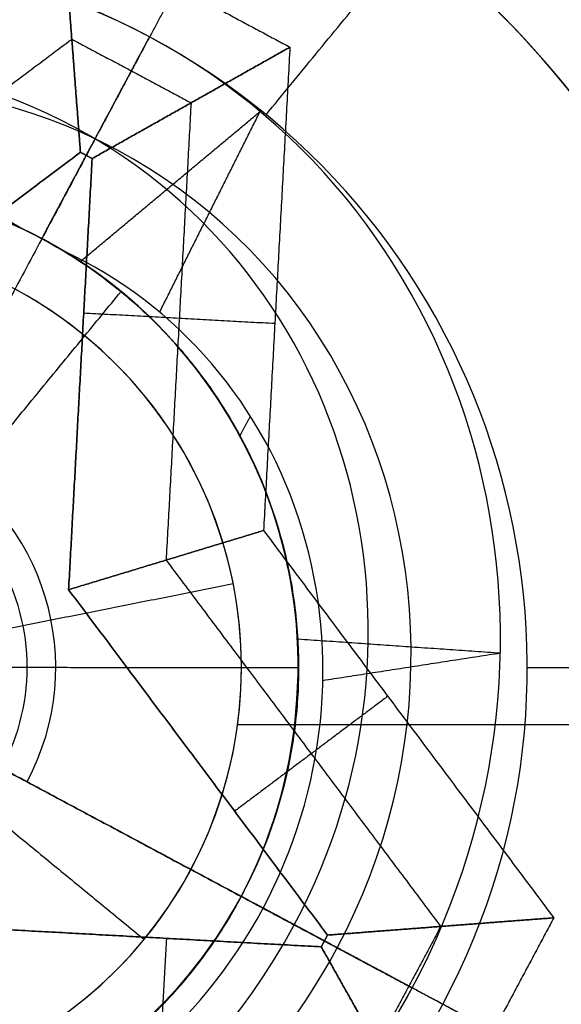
# Model space of a CAD drawing. Header units: millimetres. Extents: x -5.9 to 8.2, y -1.3 to -0.5.
# Tile 101 of 107: x 7.76278 to 7.77226, y -0.86317 to -0.84595. Entities that reach past the tile are written whole.
import ezdxf

# ---------------------------------------------------------------- set-up
doc = ezdxf.new("R2010")
doc.units = ezdxf.units.MM
doc.header["$MEASUREMENT"] = 0
for name, color, linetype, true_color in [('IGES level 1', 7, 'Continuous', 0xffffff), ('IGES level 15', 7, 'Continuous', 0xffffff), ('IGES level 26', 7, 'Continuous', 0xcbd2ef)]:
    doc.layers.add(name, color=color, linetype=linetype, true_color=true_color)

msp = doc.modelspace()

# ---------------------------------------------------------------- linework, layer by layer
at = {"layer": 'IGES level 1'}
for centre, radius, start, end in [((7.734160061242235, -0.8582795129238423, -10.16994323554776), 0.07600000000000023, 270.0000000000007, 90.00000000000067), ((7.734160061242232, -0.8582795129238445, -10.14974041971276), 0.07599999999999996, 270, 90.0000000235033), ((7.734160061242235, -0.8582795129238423, -10.16994323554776), 0.07600000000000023, 270.0000000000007, 90.00000000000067), ((7.759160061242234, -0.8572795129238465, -10.16994323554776), 0.007500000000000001, 270, 90), ((7.759160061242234, -0.8572795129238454, -10.26994323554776), 0.007500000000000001, 270, 90), ((7.759160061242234, -0.8572795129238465, -10.16994323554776), 0.007500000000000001, 270, 90), ((7.759160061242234, -0.8572795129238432, -10.26994323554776), 0.007500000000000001, 270, 90), ((7.759160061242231, -0.8572795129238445, -10.21994323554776), 0.007499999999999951, 270, 90.00000002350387), ((7.759160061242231, -0.8572795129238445, -10.27219646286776), 0.003750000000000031, 270, 90.00000002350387)]:
    msp.add_arc(centre, radius, start, end, dxfattribs=at)
for knots in [[1, 1, 1, 1, 1.125000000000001, 1.125000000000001, 1.250000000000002, 1.250000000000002, 1.375000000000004, 1.375000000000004, 1.500000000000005, 1.500000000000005, 1.625000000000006, 1.625000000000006, 1.750000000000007, 1.750000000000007, 2, 2, 2, 2], [0, 0, 0, 0, 0.125000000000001, 0.125000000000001, 0.250000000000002, 0.250000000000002, 0.375000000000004, 0.375000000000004, 0.500000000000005, 0.500000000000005, 0.625000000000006, 0.625000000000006, 0.750000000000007, 0.750000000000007, 1, 1, 1, 1]]:
    msp.add_open_spline([(7.734160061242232, -0.7822795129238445, -10.14494593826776), (7.744302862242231, -0.7822795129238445, -10.14494593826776), (7.754241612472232, -0.7843096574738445, -10.14407996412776), (7.772590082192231, -0.7919625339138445, -10.14121392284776), (7.780948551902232, -0.7975909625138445, -10.13923729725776), (7.794827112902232, -0.8114631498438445, -10.13536655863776), (7.800473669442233, -0.8198563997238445, -10.13345205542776), (7.808099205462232, -0.8381094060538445, -10.13074914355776), (7.810148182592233, -0.8481682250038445, -10.12994774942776), (7.810171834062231, -0.8682114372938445, -10.12993876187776), (7.808184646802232, -0.8782078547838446, -10.13071814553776), (7.800471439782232, -0.8967448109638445, -10.13345355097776), (7.794873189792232, -0.9050448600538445, -10.13535306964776), (7.773974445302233, -0.9259488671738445, -10.14118365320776), (7.754449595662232, -0.9342795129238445, -10.14494593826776), (7.734160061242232, -0.9342795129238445, -10.14494593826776)], degree=3, knots=knots, dxfattribs=at)
for points in [[(7.759160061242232, -0.8572795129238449, -10.27444969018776), (7.762838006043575, -0.8565479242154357, -10.27219646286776), (7.766515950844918, -0.8558163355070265, -10.26994323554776)], [(7.766515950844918, -0.8558163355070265, -10.26994323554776), (7.766515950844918, -0.8558163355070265, -10.21994323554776), (7.766515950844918, -0.8558163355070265, -10.16994323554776)], [(7.759160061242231, -0.8572795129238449, -10.27444969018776), (7.762058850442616, -0.8596584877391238, -10.27219646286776), (7.764957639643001, -0.8620374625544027, -10.26994323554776)], [(7.766594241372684, -0.8582795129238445, -10.16994323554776), (7.78837715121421, -0.8582795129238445, -10.16994323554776), (7.810160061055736, -0.8582795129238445, -10.16994323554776)], [(7.764957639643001, -0.8620374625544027, -10.26994323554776), (7.764957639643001, -0.8620374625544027, -10.21994323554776), (7.764957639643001, -0.8620374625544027, -10.16994323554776)]]:
    msp.add_open_spline(points, degree=2, dxfattribs=at)
at = {"layer": 'IGES level 15'}
for centre, radius, start, end in [((7.734160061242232, -0.8582795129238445, -10.15494323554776), 0.073, 270, 90), ((7.734160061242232, -0.8582795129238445, -10.16994323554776), 0.073, 270, 90), ((7.734160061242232, -0.8582795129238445, -10.16244323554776), 0.07300000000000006, 270.0000000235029, 89.9999999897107), ((7.734160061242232, -0.8582795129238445, -10.16994323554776), 0.073, 270, 90), ((7.734160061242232, -0.8582795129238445, -10.15494323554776), 0.073, 270, 90), ((7.759160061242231, -0.8578631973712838, -10.1549432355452), 0.03150000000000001, 270, 90), ((7.759160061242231, -0.8578631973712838, -10.1549432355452), 0.03150000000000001, 270, 90), ((7.759160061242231, -0.8578631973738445, -10.16219323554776), 0.02424999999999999, 270.0000000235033, 89.999999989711), ((7.759160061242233, -0.8578631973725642, -10.16944323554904), 0.0169999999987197, 270, 90.00000000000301), ((7.759160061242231, -0.8578631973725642, -10.16994323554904), 0.0169999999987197, 270, 90), ((7.759160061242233, -0.8578631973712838, -10.1694432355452), 0.017, 270, 90), ((7.759160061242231, -0.8578631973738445, -10.16969323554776), 0.01700000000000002, 270.0000000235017, 89.99999998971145), ((7.759160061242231, -0.8578631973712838, -10.1699432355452), 0.017, 270, 90)]:
    msp.add_arc(centre, radius, start, end, dxfattribs=at)
at = {"layer": 'IGES level 26'}
for centre, radius, start, end in [((7.759160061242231, -0.8572795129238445, -10.15494323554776), 0.02350000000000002, 331.8722468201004, 151.8722468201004), ((7.759160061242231, -0.8572795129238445, -10.15494323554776), 0.0235, 331.8722468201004, 151.8722468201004), ((7.759160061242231, -0.8572795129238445, -10.15894323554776), 0.02350000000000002, 331.8722468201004, 151.8722468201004), ((7.759160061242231, -0.8572795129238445, -10.15694323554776), 0.02350000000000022, 331.8722468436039, 151.8722468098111), ((7.759160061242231, -0.8572795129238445, -10.15894323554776), 0.0235, 331.8722468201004, 151.8722468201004), ((7.759160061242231, -0.8572795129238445, -10.16444323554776), 0.01799999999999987, 331.8722468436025, 151.8722468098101), ((7.759160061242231, -0.8572795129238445, -10.16994323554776), 0.01250000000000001, 331.8722468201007, 151.8722468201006), ((7.759160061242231, -0.8572795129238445, -10.16994323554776), 0.0125, 331.8722468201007, 151.8722468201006), ((7.759160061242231, -0.8572795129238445, -10.19494323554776), 0.01250000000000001, 331.8722468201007, 151.8722468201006), ((7.759160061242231, -0.8572795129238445, -10.18244323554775), 0.01249999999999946, 331.8722468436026, 151.8722468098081), ((7.759160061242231, -0.8572795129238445, -10.19494323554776), 0.0125, 331.8722468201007, 151.8722468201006), ((7.759160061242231, -0.8572795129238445, -10.15894323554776), 0.0235, 151.8722468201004, 331.8722468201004), ((7.759160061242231, -0.8572795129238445, -10.15894323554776), 0.0235, 151.8722468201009, 331.8722468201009), ((7.759160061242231, -0.8572795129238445, -10.15494323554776), 0.0235, 151.8722468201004, 331.8722468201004), ((7.759160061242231, -0.8572795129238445, -10.15694323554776), 0.02350000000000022, 151.8722468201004, 331.8722468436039), ((7.759160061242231, -0.8572795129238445, -10.15494323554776), 0.0235, 151.8722468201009, 331.8722468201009), ((7.759160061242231, -0.8572795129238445, -10.16444323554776), 0.01799999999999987, 151.8722468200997, 331.8722468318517), ((7.759160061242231, -0.8572795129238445, -10.22994323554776), 0.008500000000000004, 331.8722468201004, 151.8722468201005), ((7.759160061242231, -0.8572795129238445, -10.22624132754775), 0.008499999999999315, 34.15868260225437, 151.8722468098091), ((7.759160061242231, -0.8572795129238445, -10.21694323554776), 0.008499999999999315, 331.8722468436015, 151.8722468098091), ((7.759160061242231, -0.8572795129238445, -10.20594323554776), 0.008499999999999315, 331.8722468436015, 151.8722468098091), ((7.759160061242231, -0.8572795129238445, -10.19494323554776), 0.008500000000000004, 331.8722468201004, 151.8722468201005), ((7.759160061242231, -0.8572795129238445, -10.19494323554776), 0.008499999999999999, 331.8722468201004, 151.8722468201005), ((7.759160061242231, -0.8572795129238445, -10.22994323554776), 0.008499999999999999, 331.8722468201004, 151.8722468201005), ((7.759160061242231, -0.8572795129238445, -10.19763914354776), 0.008499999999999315, 331.8722468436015, 60.44334831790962), ((7.759160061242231, -0.8572795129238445, -10.19494323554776), 0.01250000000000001, 151.8722468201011, 331.8722468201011), ((7.759160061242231, -0.8572795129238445, -10.16994323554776), 0.0125, 151.8722468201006, 331.8722468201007), ((7.759160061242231, -0.8572795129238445, -10.18244323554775), 0.01249999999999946, 151.8722468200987, 331.8722468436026), ((7.759160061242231, -0.8572795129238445, -10.16994323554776), 0.0125, 151.8722468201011, 331.8722468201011), ((7.759160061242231, -0.8572795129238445, -10.19494323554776), 0.0125, 151.8722468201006, 331.8722468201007), ((7.759160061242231, -0.8572795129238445, -10.24244323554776), 0.004250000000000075, 331.8722468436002, 151.8722468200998), ((7.759160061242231, -0.8572795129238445, -10.22994323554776), 0.008499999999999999, 151.8722468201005, 331.8722468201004), ((7.759160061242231, -0.8572795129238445, -10.19494323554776), 0.008499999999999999, 151.8722468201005, 331.8722468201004), ((7.759160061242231, -0.8572795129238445, -10.20594323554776), 0.008499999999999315, 151.8722468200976, 331.8722468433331), ((7.759160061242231, -0.8572795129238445, -10.21694323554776), 0.008499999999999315, 151.8722468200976, 331.8722468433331), ((7.759160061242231, -0.8572795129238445, -10.22994323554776), 0.0085, 151.8722468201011, 331.8722468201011), ((7.759160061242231, -0.8572795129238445, -10.19494323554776), 0.008499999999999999, 151.8722468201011, 331.8722468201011), ((7.759160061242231, -0.8572795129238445, -10.19763914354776), 0.008499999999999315, 243.2890492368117, 331.8722468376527)]:
    msp.add_arc(centre, radius, start, end, dxfattribs=at)
at = {"layer": 'IGES level 26', "extrusion": (0.2714662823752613, -0.1451185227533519, 0.9514445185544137)}
for centre in [(2.901937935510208, -10.03497190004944, -7.474398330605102), (2.901937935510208, -10.038357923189, -7.484864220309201), (2.901937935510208, -10.04174394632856, -7.4953301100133)]:
    msp.add_arc(centre, 0.01250000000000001, 270, 90, dxfattribs=at)
at = {"layer": 'IGES level 26', "extrusion": (0.2714662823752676, -0.1451185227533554, 0.9514445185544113)}
for centre in [(2.901937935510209, -10.04174394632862, -7.495330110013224), (2.901937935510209, -10.03835792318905, -7.484864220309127), (2.901937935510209, -10.03497190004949, -7.474398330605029)]:
    msp.add_arc(centre, 0.0125, 270, 90, dxfattribs=at)
at = {"layer": 'IGES level 26', "extrusion": (0.2714662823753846, -0.1451185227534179, 0.9514445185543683)}
for start, end in [(270.000000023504, 89.99999998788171), (89.99999999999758, 270.0000000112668)]:
    msp.add_arc((2.90193793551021, -10.04174394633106, -7.496713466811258), 0.01048784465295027, start, end, dxfattribs=at)
at = {"layer": 'IGES level 26', "extrusion": (0.2714662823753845, -0.1451185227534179, 0.9514445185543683)}
for centre, radius, start, end in [((2.901937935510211, -10.0383579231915, -7.486247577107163), 0.01048784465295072, 270.0000000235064, 89.99999998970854), ((2.901937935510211, -10.0383579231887, -7.4834808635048), 0.01048784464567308, 269.9999999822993, 89.99999999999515), ((2.901937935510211, -10.0383579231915, -7.486247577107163), 0.01048784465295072, 89.99999999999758, 270.0000000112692), ((2.901937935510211, -10.0383579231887, -7.4834808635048), 0.01048784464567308, 90.00000001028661, 269.999999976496)]:
    msp.add_arc(centre, radius, start, end, dxfattribs=at)
at = {"layer": 'IGES level 26', "extrusion": (0.2714662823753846, -0.145118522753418, 0.9514445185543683)}
for centre, radius, start, end in [((2.90193793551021, -10.03497190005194, -7.475781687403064), 0.01048784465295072, 270.0000000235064, 89.99999998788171), ((2.901937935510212, -10.03497190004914, -7.4730149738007), 0.01048784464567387, 269.9999999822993, 89.99999999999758), ((2.901937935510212, -10.04174394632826, -7.493946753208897), 0.01048784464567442, 269.9999999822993, 89.99999999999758), ((2.90193793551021, -10.03497190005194, -7.475781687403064), 0.01048784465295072, 90, 270.0000000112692), ((2.901937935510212, -10.04174394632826, -7.493946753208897), 0.01048784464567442, 90.00000001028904, 269.9999999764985), ((2.901937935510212, -10.03497190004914, -7.4730149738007), 0.01048784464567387, 90.00000001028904, 269.9999999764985)]:
    msp.add_arc(centre, radius, start, end, dxfattribs=at)
at = {"layer": 'IGES level 26', "extrusion": (0.2714647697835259, -0.145117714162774, 0.9514450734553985)}
msp.add_arc((2.901937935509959, -10.03834442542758, -7.487632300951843), 0.008500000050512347, 357.0747427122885, 89.99999998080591, dxfattribs=at)
at = {"layer": 'IGES level 26', "extrusion": (0.2714647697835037, -0.1451177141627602, 0.951445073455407)}
msp.add_arc((2.901937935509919, -10.03495842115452, -7.477166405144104), 0.008500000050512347, 357.0747427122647, 89.99999998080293, dxfattribs=at)
at = {"layer": 'IGES level 26', "extrusion": (0.2714662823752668, -0.1451185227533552, 0.9514445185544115)}
msp.add_arc((2.901937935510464, -10.03497190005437, -7.471648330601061), 0.008499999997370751, 270.0000000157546, 2.925271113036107, dxfattribs=at)
at = {"layer": 'IGES level 26', "extrusion": (0.2714662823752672, -0.1451185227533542, 0.9514445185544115)}
msp.add_arc((2.90193793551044, -10.03835792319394, -7.48211422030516), 0.008499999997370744, 270.0000000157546, 2.925271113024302, dxfattribs=at)
at = {"layer": 'IGES level 26', "extrusion": (0.2714662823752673, -0.1451185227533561, 0.9514445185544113)}
msp.add_arc((2.901937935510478, -10.04174394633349, -7.492580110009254), 0.008499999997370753, 270.0000000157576, 2.925271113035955, dxfattribs=at)
at = {"layer": 'IGES level 26', "extrusion": (0.271466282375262, -0.1451185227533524, 0.9514445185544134)}
msp.add_arc((2.901937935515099, -10.04174394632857, -7.492580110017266), 0.008499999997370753, 269.999999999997, 2.925271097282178, dxfattribs=at)
at = {"layer": 'IGES level 26', "extrusion": (0.2714662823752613, -0.145118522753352, 0.9514445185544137)}
msp.add_arc((2.901937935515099, -10.038357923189, -7.482114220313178), 0.008499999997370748, 269.999999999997, 2.925271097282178, dxfattribs=at)
at = {"layer": 'IGES level 26', "extrusion": (0.2714662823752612, -0.1451185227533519, 0.9514445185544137)}
for centre, radius, start, end in [((2.901937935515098, -10.03497190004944, -7.47164833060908), 0.008499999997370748, 269.999999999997, 2.925271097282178), ((2.901937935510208, -10.04174394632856, -7.495330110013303), 0.0125, 90, 270.000000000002), ((2.901937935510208, -10.038357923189, -7.484864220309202), 0.0125, 90, 270.000000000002), ((2.901937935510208, -10.03497190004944, -7.474398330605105), 0.0125, 90, 270.000000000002)]:
    msp.add_arc(centre, radius, start, end, dxfattribs=at)
at = {"layer": 'IGES level 26', "extrusion": (0.2714662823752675, -0.1451185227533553, 0.9514445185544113)}
for centre, radius, start, end in [((2.901937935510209, -10.03497190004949, -7.474398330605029), 0.01250000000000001, 90, 269.999999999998), ((2.901937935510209, -10.03835792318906, -7.484864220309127), 0.01250000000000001, 90, 269.999999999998), ((2.901937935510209, -10.04174394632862, -7.495330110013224), 0.01250000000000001, 90, 269.999999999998), ((2.901937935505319, -10.04174394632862, -7.49258011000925), 0.008499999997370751, 177.074728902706, 270), ((2.901937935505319, -10.03835792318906, -7.482114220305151), 0.008499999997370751, 177.074728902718, 270), ((2.901937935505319, -10.0349719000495, -7.471648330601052), 0.008499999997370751, 177.074728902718, 270)]:
    msp.add_arc(centre, radius, start, end, dxfattribs=at)
at = {"layer": 'IGES level 26', "extrusion": (0.2714662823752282, -0.1451185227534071, 0.9514445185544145)}
msp.add_arc((2.901937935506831, -10.04174394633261, -7.492580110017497), 0.008499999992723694, 177.0747288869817, 270.00000006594, dxfattribs=at)
at = {"layer": 'IGES level 26', "extrusion": (0.271466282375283, -0.1451185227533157, 0.9514445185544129)}
msp.add_arc((2.901937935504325, -10.03835792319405, -7.482114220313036), 0.008499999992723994, 177.074728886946, 270.0000000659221, dxfattribs=at)
at = {"layer": 'IGES level 26', "extrusion": (0.2714662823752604, -0.1451185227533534, 0.9514445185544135)}
msp.add_arc((2.901937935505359, -10.03497190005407, -7.471648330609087), 0.008499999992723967, 177.0747288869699, 270.000000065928, dxfattribs=at)
at = {"layer": 'IGES level 26'}
for points in [[(7.767090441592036, -0.8476172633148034, -10.16994323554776), (7.77057980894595, -0.8433658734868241, -10.16444323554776), (7.774069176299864, -0.8391144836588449, -10.15894323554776)], [(7.756768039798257, -0.8493927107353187, -10.15494323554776), (7.760154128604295, -0.8468529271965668, -10.15494323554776), (7.763540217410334, -0.8443131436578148, -10.15494323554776)], [(7.756768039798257, -0.8493927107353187, -10.15494323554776), (7.760154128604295, -0.8468529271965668, -10.15494323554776), (7.763540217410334, -0.8443131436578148, -10.15494323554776)], [(7.763842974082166, -0.8482728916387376, -10.16744323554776), (7.76369159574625, -0.8462930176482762, -10.16119323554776), (7.763540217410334, -0.8443131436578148, -10.15494323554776)], [(7.763540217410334, -0.8443131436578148, -10.15494323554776), (7.765524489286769, -0.8453738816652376, -10.15494323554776), (7.767508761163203, -0.8464346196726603, -10.15494323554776)], [(7.763540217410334, -0.8443131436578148, -10.15494323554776), (7.76369159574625, -0.8462930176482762, -10.16119323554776), (7.763842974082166, -0.8482728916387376, -10.16744323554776)], [(7.763540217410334, -0.8443131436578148, -10.15494323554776), (7.765524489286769, -0.8453738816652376, -10.15494323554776), (7.767508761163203, -0.8464346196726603, -10.15494323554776)], [(7.765524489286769, -0.8453738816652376, -10.15494323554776), (7.764734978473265, -0.846850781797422, -10.16119323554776), (7.763945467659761, -0.8483276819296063, -10.16744323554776)], [(7.763167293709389, -0.8497833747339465, -10.19494323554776), (7.764110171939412, -0.8480195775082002, -10.19494323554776), (7.765053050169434, -0.8462557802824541, -10.19494323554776)], [(7.757285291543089, -0.8510981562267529, -10.16119323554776), (7.760488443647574, -0.8486955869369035, -10.16119323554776), (7.763691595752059, -0.8462930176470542, -10.16119323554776)], [(7.763691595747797, -0.846293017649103, -10.16119323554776), (7.764734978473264, -0.8468507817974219, -10.16119323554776), (7.765778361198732, -0.8474085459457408, -10.16119323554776)], [(7.764047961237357, -0.8483824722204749, -10.16744323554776), (7.76577836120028, -0.8474085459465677, -10.16119323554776), (7.767508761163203, -0.8464346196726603, -10.15494323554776)], [(7.767508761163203, -0.8464346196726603, -10.15494323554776), (7.76577836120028, -0.8474085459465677, -10.16119323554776), (7.764047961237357, -0.8483824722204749, -10.16744323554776)], [(7.767508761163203, -0.8464346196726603, -10.15494323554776), (7.767277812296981, -0.8506610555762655, -10.15494323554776), (7.767046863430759, -0.8548874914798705, -10.15494323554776)], [(7.767508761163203, -0.8464346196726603, -10.15494323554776), (7.767277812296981, -0.8506610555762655, -10.15494323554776), (7.767046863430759, -0.8548874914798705, -10.15494323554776)], [(7.765778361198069, -0.8474085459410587, -10.16119323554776), (7.765559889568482, -0.8514066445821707, -10.16119323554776), (7.765341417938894, -0.8554047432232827, -10.16119323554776)], [(7.763853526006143, -0.850173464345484, -10.22548364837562), (7.765419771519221, -0.8488674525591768, -10.2243387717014), (7.766986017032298, -0.8475614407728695, -10.22319389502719)], [(7.763853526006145, -0.8501734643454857, -10.21448364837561), (7.765419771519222, -0.8488674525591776, -10.2133387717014), (7.7669860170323, -0.8475614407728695, -10.21219389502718)], [(7.763853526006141, -0.8501734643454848, -10.20348364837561), (7.76541977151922, -0.8488674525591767, -10.2023387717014), (7.766986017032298, -0.8475614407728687, -10.20119389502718)], [(7.765228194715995, -0.8510703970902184, -10.19833713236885), (7.766107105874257, -0.8493159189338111, -10.1997655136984), (7.766986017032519, -0.8475614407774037, -10.20119389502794)], [(7.765228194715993, -0.8510703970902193, -10.20933713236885), (7.766107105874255, -0.849315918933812, -10.21076551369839), (7.766986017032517, -0.8475614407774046, -10.21219389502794)], [(7.765228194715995, -0.8510703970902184, -10.22033713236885), (7.766107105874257, -0.8493159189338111, -10.22176551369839), (7.766986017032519, -0.8475614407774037, -10.22319389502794)], [(7.767090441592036, -0.8476172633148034, -10.19494323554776), (7.767090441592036, -0.8476172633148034, -10.18244323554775), (7.767090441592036, -0.8476172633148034, -10.16994323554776)], [(7.763945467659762, -0.8483276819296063, -10.16744323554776), (7.759160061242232, -0.8572795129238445, -10.16744323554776), (7.754374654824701, -0.8662313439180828, -10.16744323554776)], [(7.763842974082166, -0.8482728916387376, -10.16744323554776), (7.760822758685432, -0.8505382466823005, -10.16744323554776), (7.757802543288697, -0.8528036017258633, -10.16744323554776)], [(7.757802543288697, -0.8528036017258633, -10.16744323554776), (7.760822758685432, -0.8505382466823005, -10.16744323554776), (7.763842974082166, -0.8482728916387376, -10.16744323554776)], [(7.764047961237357, -0.8483824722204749, -10.16744323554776), (7.763945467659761, -0.8483276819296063, -10.16744323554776), (7.763842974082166, -0.8482728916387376, -10.16744323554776)], [(7.763842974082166, -0.8482728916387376, -10.16744323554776), (7.763945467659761, -0.8483276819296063, -10.16744323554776), (7.764047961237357, -0.8483824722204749, -10.16744323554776)], [(7.763635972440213, -0.8559219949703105, -10.16744323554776), (7.763841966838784, -0.8521522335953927, -10.16744323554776), (7.764047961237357, -0.8483824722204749, -10.16744323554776)], [(7.764047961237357, -0.8483824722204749, -10.16744323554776), (7.763841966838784, -0.8521522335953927, -10.16744323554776), (7.763635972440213, -0.8559219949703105, -10.16744323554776)], [(7.759160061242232, -0.8572795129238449, -10.25494323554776), (7.761856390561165, -0.8539943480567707, -10.24244323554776), (7.764552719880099, -0.8507091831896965, -10.22994323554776)], [(7.764552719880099, -0.8507091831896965, -10.22994323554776), (7.764552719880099, -0.8507091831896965, -10.22781941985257), (7.764552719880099, -0.8507091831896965, -10.22569560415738)], [(7.764552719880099, -0.8507091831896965, -10.22008856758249), (7.764552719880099, -0.8507091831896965, -10.21739208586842), (7.764552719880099, -0.8507091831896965, -10.21469560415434)], [(7.764552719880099, -0.8507091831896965, -10.20908856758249), (7.764552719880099, -0.8507091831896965, -10.20639208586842), (7.764552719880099, -0.8507091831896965, -10.20369560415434)], [(7.764552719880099, -0.8507091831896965, -10.19808856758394), (7.764552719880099, -0.8507091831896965, -10.19651590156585), (7.764552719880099, -0.8507091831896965, -10.19494323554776)], [(7.7672445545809, -0.8512696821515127, -10.15494323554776), (7.765572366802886, -0.8511783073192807, -10.16119323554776), (7.763900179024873, -0.8510869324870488, -10.16744323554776)], [(7.768111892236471, -0.8620649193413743, -10.16744323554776), (7.759160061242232, -0.8572795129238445, -10.16744323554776), (7.750208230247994, -0.8524941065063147, -10.16744323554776)], [(7.766635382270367, -0.8532308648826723, -10.22106823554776), (7.76672676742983, -0.853059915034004, -10.22106823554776), (7.766818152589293, -0.8528889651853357, -10.22106823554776)], [(7.766635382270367, -0.8532308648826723, -10.21006823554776), (7.76672676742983, -0.853059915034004, -10.21006823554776), (7.766818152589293, -0.8528889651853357, -10.21006823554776)], [(7.766635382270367, -0.8532308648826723, -10.19906823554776), (7.76672676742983, -0.853059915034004, -10.19906823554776), (7.766818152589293, -0.8528889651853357, -10.19906823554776)], [(7.763635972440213, -0.8559219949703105, -10.16744323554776), (7.765341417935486, -0.8554047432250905, -10.16119323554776), (7.767046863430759, -0.8548874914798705, -10.15494323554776)], [(7.767046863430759, -0.8548874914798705, -10.15494323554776), (7.765341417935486, -0.8554047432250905, -10.16119323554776), (7.763635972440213, -0.8559219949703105, -10.16744323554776)], [(7.767046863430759, -0.8548874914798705, -10.15494323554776), (7.76958664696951, -0.8582735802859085, -10.15494323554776), (7.772126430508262, -0.8616596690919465, -10.15494323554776)], [(7.767046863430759, -0.8548874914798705, -10.15494323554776), (7.76958664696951, -0.8582735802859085, -10.15494323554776), (7.772126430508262, -0.8616596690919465, -10.15494323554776)], [(7.765341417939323, -0.8554047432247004, -10.16119323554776), (7.767743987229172, -0.8586078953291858, -10.16119323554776), (7.770146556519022, -0.8618110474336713, -10.16119323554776)], [(7.768166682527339, -0.8619624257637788, -10.16744323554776), (7.765901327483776, -0.8589422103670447, -10.16744323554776), (7.763635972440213, -0.8559219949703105, -10.16744323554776)], [(7.763635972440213, -0.8559219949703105, -10.16744323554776), (7.765901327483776, -0.8589422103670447, -10.16744323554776), (7.768166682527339, -0.8619624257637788, -10.16744323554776)], [(7.767654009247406, -0.8567828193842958, -10.22701369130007), (7.76942100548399, -0.8569052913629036, -10.22642517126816), (7.771188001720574, -0.8570277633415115, -10.22583665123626)], [(7.767654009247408, -0.8567828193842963, -10.21601369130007), (7.769421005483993, -0.8569052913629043, -10.21542517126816), (7.771188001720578, -0.8570277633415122, -10.21483665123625)], [(7.767654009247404, -0.8567828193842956, -10.20501369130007), (7.76942100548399, -0.8569052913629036, -10.20442517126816), (7.771188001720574, -0.8570277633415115, -10.20383665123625)], [(7.768085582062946, -0.8575074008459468, -10.20013427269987), (7.769636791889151, -0.8572675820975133, -10.2019854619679), (7.771188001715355, -0.8570277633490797, -10.20383665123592)], [(7.76808558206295, -0.8575074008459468, -10.21113427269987), (7.769636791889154, -0.8572675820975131, -10.21298546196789), (7.771188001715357, -0.8570277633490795, -10.21483665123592)], [(7.76808558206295, -0.857507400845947, -10.22213427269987), (7.769636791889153, -0.8572675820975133, -10.2239854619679), (7.771188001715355, -0.8570277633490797, -10.22583665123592)], [(7.759160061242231, -0.8572795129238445, -10.25494323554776), (7.762908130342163, -0.8592831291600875, -10.24244323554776), (7.766656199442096, -0.8612867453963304, -10.22994323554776)], [(7.766656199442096, -0.8612867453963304, -10.22994323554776), (7.762908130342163, -0.8592831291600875, -10.24244323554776), (7.759160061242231, -0.8572795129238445, -10.25494323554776)], [(7.759160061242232, -0.8572795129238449, -10.25494323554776), (7.763410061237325, -0.8572797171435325, -10.24244323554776), (7.767660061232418, -0.8572799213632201, -10.22994323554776)], [(7.767660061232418, -0.8572799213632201, -10.22994323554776), (7.767660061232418, -0.8572799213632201, -10.22849735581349), (7.767660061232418, -0.8572799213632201, -10.22705147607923)], [(7.767660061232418, -0.8572799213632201, -10.22197803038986), (7.767660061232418, -0.8572799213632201, -10.21901475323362), (7.767660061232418, -0.8572799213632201, -10.21605147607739)], [(7.767660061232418, -0.8572799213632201, -10.21097803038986), (7.767660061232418, -0.8572799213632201, -10.20801475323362), (7.767660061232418, -0.8572799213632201, -10.20505147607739)], [(7.767660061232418, -0.8572799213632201, -10.19997803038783), (7.767660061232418, -0.8572799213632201, -10.19746063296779), (7.767660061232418, -0.8572799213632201, -10.19494323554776)], [(7.771660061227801, -0.8572801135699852, -10.16994323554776), (7.777160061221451, -0.8572803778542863, -10.16444323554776), (7.782660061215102, -0.8572806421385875, -10.15894323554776)], [(7.771660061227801, -0.8572801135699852, -10.19494323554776), (7.771660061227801, -0.8572801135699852, -10.18244323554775), (7.771660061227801, -0.8572801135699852, -10.16994323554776)], [(7.769220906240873, -0.8577859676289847, -10.15494323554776), (7.767881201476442, -0.8587908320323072, -10.16119323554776), (7.766541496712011, -0.8597956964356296, -10.16744323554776)], [(7.766656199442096, -0.8612867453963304, -10.20030289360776), (7.766656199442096, -0.8612867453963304, -10.19762306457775), (7.766656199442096, -0.8612867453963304, -10.19494323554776)], [(7.766656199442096, -0.8612867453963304, -10.21130289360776), (7.766656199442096, -0.8612867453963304, -10.20830207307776), (7.766656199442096, -0.8612867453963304, -10.20530125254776)], [(7.766656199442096, -0.8612867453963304, -10.20530125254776), (7.768152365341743, -0.8620865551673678, -10.20479612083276), (7.769648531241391, -0.8628863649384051, -10.20429098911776)], [(7.766656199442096, -0.8612867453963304, -10.22230289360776), (7.766656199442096, -0.8612867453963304, -10.21930207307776), (7.766656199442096, -0.8612867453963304, -10.21630125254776)], [(7.766656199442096, -0.8612867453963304, -10.21630125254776), (7.768152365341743, -0.8620865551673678, -10.21579612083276), (7.769648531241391, -0.8628863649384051, -10.21529098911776)], [(7.766656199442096, -0.8612867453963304, -10.22994323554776), (7.766656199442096, -0.8612867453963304, -10.22862224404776), (7.766656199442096, -0.8612867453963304, -10.22730125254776)], [(7.766656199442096, -0.8612867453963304, -10.22730125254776), (7.768152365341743, -0.8620865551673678, -10.22679612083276), (7.769648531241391, -0.8628863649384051, -10.22629098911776)], [(7.769648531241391, -0.8628863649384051, -10.22629098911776), (7.768152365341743, -0.8620865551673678, -10.22679612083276), (7.766656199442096, -0.8612867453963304, -10.22730125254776)], [(7.766656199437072, -0.8612867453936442, -10.22230289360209), (7.766847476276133, -0.8613889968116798, -10.22237306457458), (7.767038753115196, -0.8614912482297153, -10.22244323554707)], [(7.766656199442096, -0.8612867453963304, -10.22994323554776), (7.766656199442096, -0.8612867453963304, -10.22862224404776), (7.766656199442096, -0.8612867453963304, -10.22730125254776)], [(7.769648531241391, -0.8628863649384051, -10.21529098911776), (7.768152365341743, -0.8620865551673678, -10.21579612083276), (7.766656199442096, -0.8612867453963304, -10.21630125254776)], [(7.766656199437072, -0.8612867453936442, -10.21130289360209), (7.766847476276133, -0.8613889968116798, -10.21137306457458), (7.767038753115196, -0.8614912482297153, -10.21144323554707)], [(7.766656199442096, -0.8612867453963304, -10.22230289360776), (7.766656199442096, -0.8612867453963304, -10.21930207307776), (7.766656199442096, -0.8612867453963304, -10.21630125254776)], [(7.769648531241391, -0.8628863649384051, -10.20429098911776), (7.768152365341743, -0.8620865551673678, -10.20479612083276), (7.766656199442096, -0.8612867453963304, -10.20530125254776)], [(7.766656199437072, -0.8612867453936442, -10.20030289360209), (7.766847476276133, -0.8613889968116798, -10.20037306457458), (7.767038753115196, -0.8614912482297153, -10.20044323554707)], [(7.766656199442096, -0.8612867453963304, -10.21130289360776), (7.766656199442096, -0.8612867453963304, -10.20830207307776), (7.766656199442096, -0.8612867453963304, -10.20530125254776)], [(7.770183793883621, -0.863172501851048, -10.19494323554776), (7.768419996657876, -0.8622296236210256, -10.19494323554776), (7.76665619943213, -0.8612867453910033, -10.19494323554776)], [(7.766656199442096, -0.8612867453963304, -10.19494323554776), (7.766656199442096, -0.8612867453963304, -10.19762306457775), (7.766656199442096, -0.8612867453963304, -10.20030289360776)], [(7.767038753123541, -0.8614912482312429, -10.20044323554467), (7.768343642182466, -0.862188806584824, -10.20236711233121), (7.769648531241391, -0.8628863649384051, -10.20429098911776)], [(7.767038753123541, -0.8614912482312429, -10.21144323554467), (7.768343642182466, -0.862188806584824, -10.21336711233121), (7.769648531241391, -0.8628863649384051, -10.21529098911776)], [(7.767038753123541, -0.8614912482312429, -10.22244323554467), (7.768343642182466, -0.862188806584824, -10.22436711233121), (7.769648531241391, -0.8628863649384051, -10.22629098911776)], [(7.769648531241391, -0.8628863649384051, -10.22629098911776), (7.768343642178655, -0.8621888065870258, -10.22436711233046), (7.767038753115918, -0.8614912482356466, -10.22244323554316)], [(7.769648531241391, -0.8628863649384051, -10.21529098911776), (7.768343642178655, -0.8621888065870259, -10.21336711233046), (7.767038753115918, -0.8614912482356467, -10.21144323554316)], [(7.769648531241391, -0.8628863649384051, -10.20429098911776), (7.768343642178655, -0.8621888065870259, -10.20236711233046), (7.767038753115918, -0.8614912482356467, -10.20044323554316)], [(7.760517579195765, -0.8617554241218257, -10.16744323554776), (7.764287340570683, -0.8619614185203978, -10.16744323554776), (7.768057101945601, -0.8621674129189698, -10.16744323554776)], [(7.768057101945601, -0.8621674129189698, -10.16744323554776), (7.764287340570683, -0.8619614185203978, -10.16744323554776), (7.760517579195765, -0.8617554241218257, -10.16744323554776)], [(7.772126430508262, -0.8616596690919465, -10.15494323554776), (7.7701465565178, -0.8618110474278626, -10.16119323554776), (7.768166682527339, -0.8619624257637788, -10.16744323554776)], [(7.768166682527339, -0.8619624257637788, -10.16744323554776), (7.7701465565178, -0.8618110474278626, -10.16119323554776), (7.772126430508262, -0.8616596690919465, -10.15494323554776)], [(7.772126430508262, -0.8616596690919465, -10.15494323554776), (7.771065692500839, -0.8636439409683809, -10.15494323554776), (7.770004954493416, -0.8656282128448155, -10.15494323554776)], [(7.772126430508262, -0.8616596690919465, -10.15494323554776), (7.771065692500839, -0.8636439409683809, -10.15494323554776), (7.770004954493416, -0.8656282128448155, -10.15494323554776)], [(7.770146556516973, -0.8618110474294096, -10.16119323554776), (7.769588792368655, -0.8628544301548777, -10.16119323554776), (7.769031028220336, -0.8638978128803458, -10.16119323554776)], [(7.765169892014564, -0.8653640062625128, -10.15494323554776), (7.765261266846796, -0.8636918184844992, -10.16119323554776), (7.765352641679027, -0.8620196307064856, -10.16744323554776)], [(7.768057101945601, -0.8621674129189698, -10.16744323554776), (7.76811189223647, -0.8620649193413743, -10.16744323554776), (7.768166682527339, -0.8619624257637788, -10.16744323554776)], [(7.768166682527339, -0.8619624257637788, -10.16744323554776), (7.76811189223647, -0.8620649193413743, -10.16744323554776), (7.768057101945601, -0.8621674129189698, -10.16744323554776)], [(7.771065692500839, -0.8636439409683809, -10.15494323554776), (7.769588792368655, -0.8628544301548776, -10.16119323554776), (7.768111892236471, -0.8620649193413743, -10.16744323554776)], [(7.768057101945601, -0.8621674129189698, -10.16744323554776), (7.769031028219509, -0.8638978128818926, -10.16119323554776), (7.770004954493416, -0.8656282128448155, -10.15494323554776)], [(7.770004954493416, -0.8656282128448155, -10.15494323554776), (7.769031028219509, -0.8638978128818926, -10.16119323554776), (7.768057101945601, -0.8621674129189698, -10.16744323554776)], [(7.770183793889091, -0.8631725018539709, -10.19494323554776), (7.770183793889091, -0.8631725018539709, -10.18244323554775), (7.770183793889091, -0.8631725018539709, -10.16994323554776)], [(7.770183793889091, -0.8631725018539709, -10.16994323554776), (7.775034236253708, -0.8657654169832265, -10.16444323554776), (7.779884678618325, -0.868358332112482, -10.15894323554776)], [(7.779884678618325, -0.868358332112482, -10.15894323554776), (7.775034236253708, -0.8657654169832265, -10.16444323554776), (7.770183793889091, -0.8631725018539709, -10.16994323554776)], [(7.770183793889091, -0.8631725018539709, -10.16994323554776), (7.770183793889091, -0.8631725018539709, -10.18244323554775), (7.770183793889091, -0.8631725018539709, -10.19494323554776)]]:
    msp.add_open_spline(points, degree=2, dxfattribs=at)
for points, knots in [([(7.751663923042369, -0.8532722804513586, -10.19558521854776), (7.75218199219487, -0.8523031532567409, -10.19558521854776), (7.752905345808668, -0.8514085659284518, -10.19563637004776), (7.754253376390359, -0.8503146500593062, -10.19578982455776), (7.75474587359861, -0.8499913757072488, -10.19585376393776), (7.755801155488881, -0.8494488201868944, -10.19600721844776), (7.756539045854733, -0.8491824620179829, -10.19612725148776), (7.758598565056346, -0.8486281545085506, -10.1964861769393), (7.76109894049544, -0.8485250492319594, -10.19698424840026), (7.763544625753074, -0.8499976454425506, -10.19769323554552)], [6.763444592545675, 6.763444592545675, 6.763444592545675, 6.763444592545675, 7.013444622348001, 7.013444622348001, 7.138444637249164, 7.138444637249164, 7.263444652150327, 7.263444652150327, 7.763444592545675, 7.763444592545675, 7.763444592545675, 7.763444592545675]), ([(7.751663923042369, -0.8532722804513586, -10.20658521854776), (7.75218199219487, -0.8523031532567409, -10.20658521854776), (7.752905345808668, -0.8514085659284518, -10.20663637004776), (7.754253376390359, -0.8503146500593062, -10.20678982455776), (7.75474587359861, -0.8499913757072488, -10.20685376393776), (7.755801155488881, -0.8494488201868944, -10.20700721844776), (7.756539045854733, -0.8491824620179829, -10.20712725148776), (7.758598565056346, -0.8486281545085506, -10.2074861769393), (7.76109894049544, -0.8485250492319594, -10.20798424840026), (7.763544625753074, -0.8499976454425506, -10.20869323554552)], [6.763444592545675, 6.763444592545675, 6.763444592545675, 6.763444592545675, 7.013444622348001, 7.013444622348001, 7.138444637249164, 7.138444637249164, 7.263444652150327, 7.263444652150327, 7.763444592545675, 7.763444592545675, 7.763444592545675, 7.763444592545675]), ([(7.751663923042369, -0.8532722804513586, -10.21758521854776), (7.75218199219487, -0.8523031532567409, -10.21758521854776), (7.752905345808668, -0.8514085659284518, -10.21763637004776), (7.754253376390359, -0.8503146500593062, -10.21778982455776), (7.75474587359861, -0.8499913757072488, -10.21785376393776), (7.755801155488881, -0.8494488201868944, -10.21800721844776), (7.756539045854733, -0.8491824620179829, -10.21812725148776), (7.758598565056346, -0.8486281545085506, -10.2184861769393), (7.76109894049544, -0.8485250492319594, -10.21898424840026), (7.763544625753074, -0.8499976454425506, -10.21969323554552)], [6.763444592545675, 6.763444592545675, 6.763444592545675, 6.763444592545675, 7.013444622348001, 7.013444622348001, 7.138444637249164, 7.138444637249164, 7.263444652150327, 7.263444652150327, 7.763444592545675, 7.763444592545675, 7.763444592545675, 7.763444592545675]), ([(7.751663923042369, -0.8532722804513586, -10.21758521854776), (7.752699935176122, -0.8513342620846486, -10.21758521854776), (7.7546028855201, -0.8497035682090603, -10.21778982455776), (7.757537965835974, -0.8489136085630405, -10.21830133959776), (7.757818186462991, -0.8488713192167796, -10.21835578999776), (7.758809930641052, -0.8487721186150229, -10.21855209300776), (7.759346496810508, -0.84876245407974, -10.21866342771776), (7.761050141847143, -0.8489142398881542, -10.21903698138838), (7.762321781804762, -0.8492613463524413, -10.21933874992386), (7.763544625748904, -0.8499976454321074, -10.21969323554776)], [2, 2, 2, 2, 2.500000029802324, 2.500000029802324, 2.625000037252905, 2.625000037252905, 2.750000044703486, 2.750000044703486, 3, 3, 3, 3]), ([(7.751663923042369, -0.8532722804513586, -10.20658521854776), (7.752699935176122, -0.8513342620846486, -10.20658521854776), (7.7546028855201, -0.8497035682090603, -10.20678982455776), (7.757537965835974, -0.8489136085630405, -10.20730133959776), (7.757818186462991, -0.8488713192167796, -10.20735578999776), (7.758809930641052, -0.8487721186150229, -10.20755209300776), (7.759346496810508, -0.84876245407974, -10.20766342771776), (7.761050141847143, -0.8489142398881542, -10.20803698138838), (7.762321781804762, -0.8492613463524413, -10.20833874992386), (7.763544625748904, -0.8499976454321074, -10.20869323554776)], [2, 2, 2, 2, 2.500000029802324, 2.500000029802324, 2.625000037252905, 2.625000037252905, 2.750000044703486, 2.750000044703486, 3, 3, 3, 3]), ([(7.763544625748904, -0.8499976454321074, -10.19769323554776), (7.762321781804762, -0.8492613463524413, -10.19733874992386), (7.761050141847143, -0.8489142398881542, -10.19703698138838), (7.759346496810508, -0.84876245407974, -10.19666342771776), (7.758809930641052, -0.8487721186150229, -10.19655209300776), (7.757818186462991, -0.8488713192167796, -10.19635578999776), (7.757537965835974, -0.8489136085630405, -10.19630133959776), (7.7546028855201, -0.8497035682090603, -10.19578982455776), (7.752699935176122, -0.8513342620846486, -10.19558521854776), (7.751663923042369, -0.8532722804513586, -10.19558521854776)], [2, 2, 2, 2, 2.249999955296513, 2.249999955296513, 2.374999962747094, 2.374999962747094, 2.499999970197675, 2.499999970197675, 3, 3, 3, 3]), ([(7.766656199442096, -0.8612867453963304, -10.22730125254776), (7.767692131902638, -0.8593488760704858, -10.22730122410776), (7.767991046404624, -0.8568603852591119, -10.22709661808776), (7.767017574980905, -0.8539811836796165, -10.22658513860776), (7.766897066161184, -0.8537246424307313, -10.22653068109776), (7.766428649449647, -0.8528448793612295, -10.22633437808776), (7.76613862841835, -0.8523933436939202, -10.22622304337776), (7.76506605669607, -0.8510610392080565, -10.22584948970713), (7.76407104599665, -0.8501964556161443, -10.22554772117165), (7.762779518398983, -0.84958863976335, -10.22519323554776)], [6.141592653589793, 6.141592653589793, 6.141592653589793, 6.141592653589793, 6.641592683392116, 6.641592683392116, 6.766592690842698, 6.766592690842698, 6.891592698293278, 6.891592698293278, 7.141592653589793, 7.141592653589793, 7.141592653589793, 7.141592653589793]), ([(7.766656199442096, -0.8612867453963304, -10.21630125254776), (7.767692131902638, -0.8593488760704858, -10.21630122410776), (7.767991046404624, -0.8568603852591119, -10.21609661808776), (7.767017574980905, -0.8539811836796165, -10.21558513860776), (7.766897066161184, -0.8537246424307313, -10.21553068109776), (7.766428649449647, -0.8528448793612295, -10.21533437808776), (7.76613862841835, -0.8523933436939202, -10.21522304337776), (7.76506605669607, -0.8510610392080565, -10.21484948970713), (7.76407104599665, -0.8501964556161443, -10.21454772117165), (7.762779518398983, -0.84958863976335, -10.21419323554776)], [5, 5, 5, 5, 5.500000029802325, 5.500000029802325, 5.625000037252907, 5.625000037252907, 5.750000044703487, 5.750000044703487, 6, 6, 6, 6]), ([(7.766656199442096, -0.8612867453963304, -10.20530125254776), (7.767692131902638, -0.8593488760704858, -10.20530122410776), (7.767991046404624, -0.8568603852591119, -10.20509661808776), (7.767017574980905, -0.8539811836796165, -10.20458513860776), (7.766897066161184, -0.8537246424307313, -10.20453068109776), (7.766428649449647, -0.8528448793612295, -10.20433437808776), (7.76613862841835, -0.8523933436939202, -10.20422304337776), (7.76506605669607, -0.8510610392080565, -10.20384948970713), (7.76407104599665, -0.8501964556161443, -10.20354772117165), (7.762779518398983, -0.84958863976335, -10.20319323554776)], [5, 5, 5, 5, 5.500000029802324, 5.500000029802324, 5.625000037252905, 5.625000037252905, 5.750000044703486, 5.750000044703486, 6, 6, 6, 6]), ([(7.766656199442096, -0.8612867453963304, -10.22730125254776), (7.76717430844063, -0.8603175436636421, -10.22730123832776), (7.767516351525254, -0.859219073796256, -10.22725007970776), (7.767677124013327, -0.8574904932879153, -10.22709662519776), (7.767672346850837, -0.8569014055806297, -10.22703268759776), (7.767537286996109, -0.855722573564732, -10.22687924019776), (7.767348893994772, -0.8549611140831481, -10.22675921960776), (7.766665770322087, -0.8529406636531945, -10.22640029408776), (7.765362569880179, -0.8508042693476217, -10.22590222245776), (7.762779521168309, -0.8495886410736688, -10.22519321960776)], [1, 1, 1, 1, 1.250000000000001, 1.250000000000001, 1.375000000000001, 1.375000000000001, 1.500000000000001, 1.500000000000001, 2, 2, 2, 2]), ([(7.766656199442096, -0.8612867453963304, -10.21630125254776), (7.76717430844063, -0.8603175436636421, -10.21630123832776), (7.767516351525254, -0.859219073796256, -10.21625007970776), (7.767677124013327, -0.8574904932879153, -10.21609662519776), (7.767672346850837, -0.8569014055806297, -10.21603268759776), (7.767537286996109, -0.855722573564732, -10.21587924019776), (7.767348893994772, -0.8549611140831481, -10.21575921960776), (7.766665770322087, -0.8529406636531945, -10.21540029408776), (7.765362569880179, -0.8508042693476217, -10.21490222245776), (7.762779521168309, -0.8495886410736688, -10.21419321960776)], [1, 1, 1, 1, 1.25, 1.25, 1.375, 1.375, 1.5, 1.5, 2, 2, 2, 2]), ([(7.766656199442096, -0.8612867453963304, -10.20530125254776), (7.76717430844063, -0.8603175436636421, -10.20530123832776), (7.767516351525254, -0.859219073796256, -10.20525007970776), (7.767677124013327, -0.8574904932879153, -10.20509662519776), (7.767672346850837, -0.8569014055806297, -10.20503268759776), (7.767537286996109, -0.855722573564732, -10.20487924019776), (7.767348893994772, -0.8549611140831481, -10.20475921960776), (7.766665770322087, -0.8529406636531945, -10.20440029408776), (7.765362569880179, -0.8508042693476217, -10.20390222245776), (7.762779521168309, -0.8495886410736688, -10.20319321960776)], [1, 1, 1, 1, 1.25, 1.25, 1.375, 1.375, 1.499999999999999, 1.499999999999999, 2, 2, 2, 2]), ([(7.766656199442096, -0.8612867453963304, -10.20530125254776), (7.766138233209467, -0.8622556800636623, -10.20530126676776), (7.765415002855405, -0.8631502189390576, -10.20525012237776), (7.764067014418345, -0.8642441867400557, -10.20509666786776), (7.763574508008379, -0.8645674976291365, -10.20503272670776), (7.7625191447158, -0.8651101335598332, -10.20487926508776), (7.761780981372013, -0.8653765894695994, -10.20475919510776), (7.759721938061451, -0.8659307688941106, -10.20440039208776), (7.757221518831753, -0.866034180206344, -10.20390232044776), (7.754775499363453, -0.8645613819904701, -10.20319321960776)], [2, 2, 2, 2, 2.25, 2.25, 2.375, 2.375, 2.5, 2.5, 3, 3, 3, 3]), ([(7.754775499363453, -0.8645613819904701, -10.20319321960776), (7.75599850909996, -0.8652977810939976, -10.20354777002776), (7.757270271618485, -0.8656448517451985, -10.20384956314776), (7.758973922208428, -0.8657965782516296, -10.20422311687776), (7.759510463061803, -0.8657868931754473, -10.20433444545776), (7.760502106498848, -0.865687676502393, -10.20453072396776), (7.760782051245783, -0.865645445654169, -10.20458512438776), (7.763717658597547, -0.8648553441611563, -10.20509667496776), (7.765619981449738, -0.8632251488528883, -10.20530128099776), (7.766656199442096, -0.8612867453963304, -10.20530125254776)], [0, 0, 0, 0, 0.25, 0.25, 0.375, 0.375, 0.5, 0.5, 1, 1, 1, 1]), ([(7.766656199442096, -0.8612867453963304, -10.21630125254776), (7.766138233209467, -0.8622556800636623, -10.21630126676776), (7.765415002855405, -0.8631502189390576, -10.21625012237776), (7.764067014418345, -0.8642441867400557, -10.21609666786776), (7.763574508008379, -0.8645674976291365, -10.21603272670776), (7.7625191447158, -0.8651101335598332, -10.21587926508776), (7.761780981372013, -0.8653765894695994, -10.21575919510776), (7.759721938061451, -0.8659307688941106, -10.21540039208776), (7.757221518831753, -0.866034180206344, -10.21490232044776), (7.754775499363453, -0.8645613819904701, -10.21419321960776)], [2, 2, 2, 2, 2.25, 2.25, 2.375, 2.375, 2.5, 2.5, 3, 3, 3, 3]), ([(7.754775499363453, -0.8645613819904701, -10.21419321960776), (7.75599850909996, -0.8652977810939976, -10.21454777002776), (7.757270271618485, -0.8656448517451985, -10.21484956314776), (7.758973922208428, -0.8657965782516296, -10.21522311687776), (7.759510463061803, -0.8657868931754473, -10.21533444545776), (7.760502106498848, -0.865687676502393, -10.21553072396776), (7.760782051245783, -0.865645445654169, -10.21558512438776), (7.763717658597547, -0.8648553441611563, -10.21609667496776), (7.765619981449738, -0.8632251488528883, -10.21630128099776), (7.766656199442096, -0.8612867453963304, -10.21630125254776)], [0, 0, 0, 0, 0.25, 0.25, 0.375, 0.375, 0.5, 0.5, 1, 1, 1, 1]), ([(7.766656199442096, -0.8612867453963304, -10.22730125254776), (7.766138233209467, -0.8622556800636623, -10.22730126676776), (7.765415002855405, -0.8631502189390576, -10.22725012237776), (7.764067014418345, -0.8642441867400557, -10.22709666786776), (7.763574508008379, -0.8645674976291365, -10.22703272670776), (7.7625191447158, -0.8651101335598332, -10.22687926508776), (7.761780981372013, -0.8653765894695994, -10.22675919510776), (7.759721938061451, -0.8659307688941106, -10.22640039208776), (7.757221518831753, -0.866034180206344, -10.22590232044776), (7.754775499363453, -0.8645613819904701, -10.22519321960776)], [4.141592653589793, 4.141592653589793, 4.141592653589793, 4.141592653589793, 4.391592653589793, 4.391592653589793, 4.516592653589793, 4.516592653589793, 4.641592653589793, 4.641592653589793, 5.141592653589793, 5.141592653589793, 5.141592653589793, 5.141592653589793]), ([(7.754775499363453, -0.8645613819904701, -10.22519321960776), (7.75599850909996, -0.8652977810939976, -10.22554777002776), (7.757270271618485, -0.8656448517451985, -10.22584956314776), (7.758973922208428, -0.8657965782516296, -10.22622311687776), (7.759510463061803, -0.8657868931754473, -10.22633444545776), (7.760502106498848, -0.865687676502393, -10.22653072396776), (7.760782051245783, -0.865645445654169, -10.22658512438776), (7.763717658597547, -0.8648553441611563, -10.22709667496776), (7.765619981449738, -0.8632251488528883, -10.22730128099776), (7.766656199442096, -0.8612867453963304, -10.22730125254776)], [0, 0, 0, 0, 0.25, 0.25, 0.375, 0.375, 0.5, 0.5, 1, 1, 1, 1])]:
    msp.add_open_spline(points, degree=3, knots=knots, dxfattribs=at)
for points, weights in [([(7.763544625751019, -0.8499976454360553, -10.2196932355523), (7.76763952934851, -0.8524632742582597, -10.2212376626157), (7.76890963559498, -0.8570713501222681, -10.22230289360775), (7.766656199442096, -0.8612867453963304, -10.22230289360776)], [0.9999998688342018, 0.8166168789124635, 0.8166169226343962, 1]), ([(7.763544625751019, -0.8499976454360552, -10.2086932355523), (7.76763952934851, -0.8524632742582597, -10.2102376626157), (7.76890963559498, -0.8570713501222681, -10.21130289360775), (7.766656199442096, -0.8612867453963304, -10.21130289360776)], [0.9999998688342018, 0.8166168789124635, 0.8166169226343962, 1]), ([(7.763544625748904, -0.8499976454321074, -10.21969323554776), (7.767639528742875, -0.8524632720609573, -10.22123766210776), (7.768909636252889, -0.8570713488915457, -10.22230289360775), (7.766656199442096, -0.8612867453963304, -10.22230289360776)], [1, 0.816616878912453, 0.816616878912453, 1]), ([(7.763544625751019, -0.8499976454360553, -10.1976932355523), (7.76763952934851, -0.8524632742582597, -10.1992376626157), (7.76890963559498, -0.8570713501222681, -10.20030289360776), (7.766656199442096, -0.8612867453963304, -10.20030289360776)], [0.9999998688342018, 0.8166168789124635, 0.8166169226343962, 1]), ([(7.763544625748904, -0.8499976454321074, -10.20869323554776), (7.767639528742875, -0.8524632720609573, -10.21023766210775), (7.768909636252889, -0.8570713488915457, -10.21130289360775), (7.766656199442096, -0.8612867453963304, -10.21130289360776)], [1, 0.816616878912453, 0.816616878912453, 1]), ([(7.766656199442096, -0.8612867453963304, -10.20030289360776), (7.768909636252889, -0.8570713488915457, -10.20030289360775), (7.767639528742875, -0.8524632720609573, -10.19923766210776), (7.763544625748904, -0.8499976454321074, -10.19769323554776)], [1, 0.816616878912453, 0.816616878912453, 1]), ([(7.755540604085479, -0.8649703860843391, -10.19769323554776), (7.759865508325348, -0.8670057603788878, -10.19923766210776), (7.7644027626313, -0.8655021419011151, -10.20030289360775), (7.766656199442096, -0.8612867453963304, -10.20030289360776)], [1, 0.816616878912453, 0.816616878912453, 1]), ([(7.755540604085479, -0.8649703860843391, -10.20869323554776), (7.759865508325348, -0.8670057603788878, -10.21023766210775), (7.7644027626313, -0.8655021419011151, -10.21130289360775), (7.766656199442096, -0.8612867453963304, -10.21130289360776)], [1, 0.816616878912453, 0.816616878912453, 1]), ([(7.755540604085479, -0.8649703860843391, -10.21969323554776), (7.759865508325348, -0.8670057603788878, -10.22123766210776), (7.7644027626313, -0.8655021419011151, -10.22230289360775), (7.766656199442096, -0.8612867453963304, -10.22230289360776)], [1, 0.816616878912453, 0.816616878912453, 1]), ([(7.766656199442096, -0.8612867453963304, -10.22230289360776), (7.764402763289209, -0.8655021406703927, -10.22230289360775), (7.759865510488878, -0.8670057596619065, -10.2212376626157), (7.75554060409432, -0.8649703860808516, -10.21969323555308)], [1, 0.8166169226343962, 0.8166168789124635, 0.9999998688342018]), ([(7.766656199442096, -0.8612867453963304, -10.21130289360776), (7.764402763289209, -0.8655021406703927, -10.21130289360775), (7.759865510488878, -0.8670057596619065, -10.2102376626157), (7.75554060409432, -0.8649703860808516, -10.20869323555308)], [1, 0.8166169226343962, 0.8166168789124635, 0.9999998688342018]), ([(7.766656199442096, -0.8612867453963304, -10.20030289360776), (7.764402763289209, -0.8655021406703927, -10.20030289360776), (7.759865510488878, -0.8670057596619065, -10.1992376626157), (7.75554060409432, -0.8649703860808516, -10.19769323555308)], [1, 0.8166169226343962, 0.8166168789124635, 0.9999998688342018])]:
    msp.add_rational_spline(points, weights, degree=3, dxfattribs=at)

doc.saveas('drawing.dxf')
